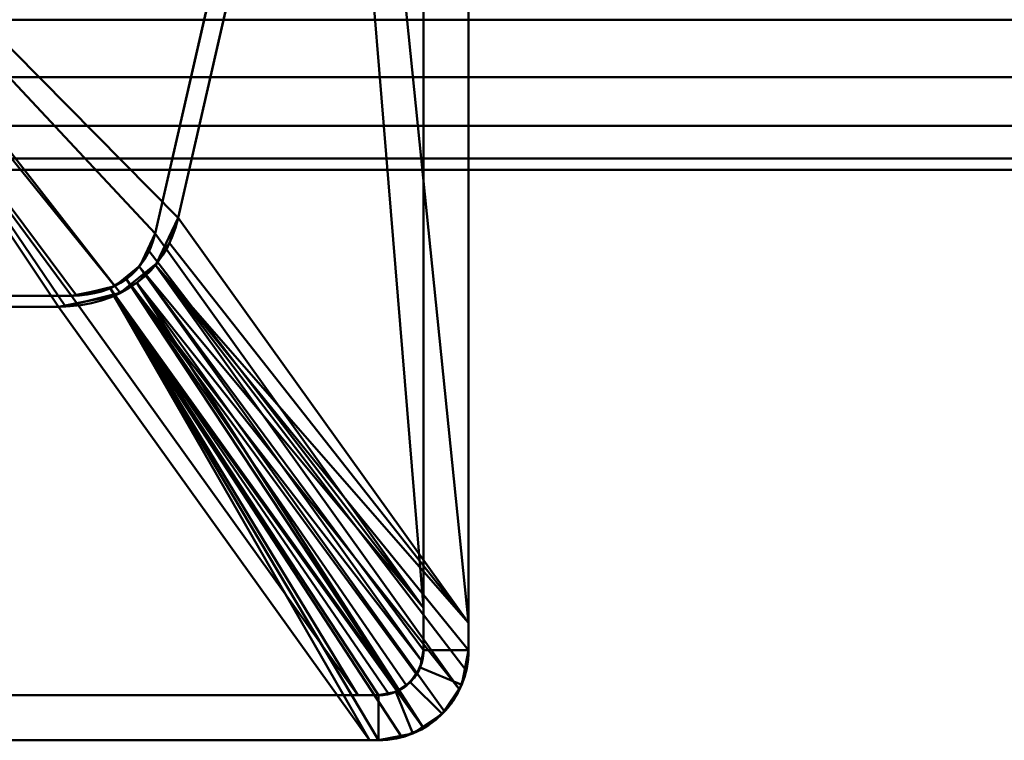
# Model space of a CAD drawing. Header units: millimetres. Extents: x -363 to 363, y -103 to 103.
# Tile 17 of 21: x 100 to 166, y -103 to -55. Entities that reach past the tile are written whole.
import ezdxf

# ---------------------------------------------------------------- set-up
doc = ezdxf.new("R2010")
doc.units = ezdxf.units.MM
doc.layers.add('1', color=7, linetype='CONTINUOUS', true_color=0xffffff)

msp = doc.modelspace()

# ---------------------------------------------------------------- linework, layer by layer
at = {"layer": '1', "color": 30, "linetype": 'Continuous', "lineweight": 50}
for p, q in [((127, 97, -35.5), (127, -97, -35.5)), ((130, 97, -35.5), (130, -97, -35.5)), ((130, -95.183, -37.5), (130, 95.183, -37.5)), ((127, -94.18, -36.393), (127, 94.18, -36.393)), ((110.656, -68.191, -60.149), (122.142, -18, -46.7)), ((109.124, -69.237, -57.323), (120.759, -18.395, -43.7)), ((345.5, -55, -9.85), (97.5, -55, -9.85)), ((345.5, -55, 35.15), (97.5, -55, 35.15)), ((97.5, -65, 0.15), (345.5, -65, 0.15)), ((345.5, -65, 25.15), (97.5, -65, 25.15)), ((130, -95.183, -37.5), (110.656, -68.191, -60.149)), ((127, -94.18, -36.393), (109.124, -69.237, -57.323)), ((103.549, -73.384, -58.434), (-103.549, -73.384, -58.434)), ((103.549, -73.384, -58.434), (122.624, -100, -36.101)), ((102.692, -74.116, -61.736), (-102.692, -74.116, -61.736)), ((102.692, -74.116, -61.736), (123.392, -103, -37.5)), ((127, -97, -35.5), (127, -97, -35.995)), ((130, -97, -35.5), (130, -97, -37.373)), ((124, -100, -35.5), (-124, -100, -35.5)), ((122.624, -100, -36.101), (-122.624, -100, -36.101)), ((124, -100, -35.973), (124, -100, -35.5)), ((124, -103, -35.5), (-124, -103, -35.5)), ((123.392, -103, -37.5), (-123.392, -103, -37.5)), ((124, -103, -37.482), (124, -103, -35.5))]:
    msp.add_line(p, q, dxfattribs=at)
for radius in [6, 3]:
    msp.add_arc((124, -97, -35.5), radius, 270, 0, dxfattribs=at)
at = {"layer": '1', "color": 30, "linetype": 'Continuous', "lineweight": 50, "extrusion": (-4.16334e-17, 0.258819, -0.965926)}
for centre, major_axis in [((98.848, -62.325, -58.577), (-9.63, 9.718, 2.604)), ((100.859, -65.13, -56.223), (-6.741, 6.803, 1.823))]:
    msp.add_ellipse(centre, major_axis=major_axis, ratio=0.718059, start_param=2.693658, end_param=3.743732, dxfattribs=at)
at = {"layer": '1', "color": 30, "linetype": 'Continuous', "lineweight": 50, "extrusion": (1, 0, 0)}
for centre, major_axis, start_param in [((127, -101.607, -25.615), (0, 11.143, -9.35), 5.489618), ((130, -105.793, -22.102), (0, 15.918, -13.357), 5.633926)]:
    msp.add_ellipse(centre, major_axis=major_axis, ratio=0.481241, start_param=start_param, end_param=5.762464, dxfattribs=at)
at = {"layer": '1', "color": 30, "linetype": 'Continuous', "lineweight": 50, "extrusion": (0, -1, 0)}
for centre, major_axis, end_param in [((125.848, -100, -26.963), (-6.77, 0, -7.927), 0.688195), ((127.998, -103, -24.446), (-9.672, 0, -11.324), 0.573501)]:
    msp.add_ellipse(centre, major_axis=major_axis, ratio=0.671506, start_param=0.520721, end_param=end_param, dxfattribs=at)
at = {"layer": '1', "color": 30, "linetype": 'Continuous', "lineweight": 50}
for points, knots in [([(124, -103, -37.482), (125.584, -103, -37.388), (127.136, -102.349, -37.393), (129.349, -100.136, -37.28), (130, -98.573, -37.162), (130, -97, -37.373)], [0, 0, 0, 0, 0.5, 0.5, 1, 1, 1, 1]), ([(124, -100, -35.973), (124.326, -100, -35.914), (124.66, -99.945, -35.872), (125.285, -99.731, -35.81), (125.584, -99.569, -35.79), (126.107, -99.161, -35.766), (126.338, -98.909, -35.762), (126.698, -98.353, -35.782), (126.832, -98.042, -35.805), (126.971, -97.486, -35.884), (127, -97.24, -35.932), (127, -97, -35.995)], [0, 0, 0, 0, 0.210948, 0.210948, 0.421836, 0.421836, 0.633258, 0.633258, 0.843176, 0.843176, 1, 1, 1, 1])]:
    msp.add_open_spline(points, degree=3, knots=knots, dxfattribs=at)
at = {"layer": '1', "color": 27, "linetype": 'Continuous', "lineweight": 50}
for points in [[(130, -97, -35.5), (130, 97, -35.5), (127, 97, -35.5), (127, -97, -35.5)], [(130, 97, -35.5), (130, -97, -35.5), (130, -95.183, -37.5), (130, 95.183, -37.5)], [(130, 95.183, -37.5), (130, -95.183, -37.5), (122.142, -18, -46.7), (122.142, 18, -46.7)], [(127, -94.18, -36.393), (127, 94.18, -36.393), (120.759, 18.395, -43.7), (120.759, -18.395, -43.7)], [(74, -31.128, -50.218), (74, -18, -46.7), (122.142, -18, -46.7), (110.656, -68.191, -60.149)], [(130, -95.183, -37.5), (110.656, -68.191, -60.149), (122.142, -18, -46.7)], [(109.124, -69.237, -57.323), (120.759, -18.395, -43.7), (68, -18.395, -43.7), (68, -25.242, -45.535)], [(120.759, -18.395, -43.7), (109.124, -69.237, -57.323), (127, -94.18, -36.393)], [(127, -58.2, -36.393), (127, -58.2, -35.5), (127, -19.4, -35.5), (127, -19.4, -36.393)], [(-103.549, -73.384, -58.434), (103.549, -73.384, -58.434), (68, -25.242, -45.535), (-68, -25.242, -45.535)], [(68, -25.242, -45.535), (103.873, -73.377, -58.433), (106.424, -72.744, -58.263)], [(68, -25.242, -45.535), (103.549, -73.384, -58.434), (103.873, -73.377, -58.433)], [(106.424, -72.744, -58.263), (108.116, -71.375, -57.896), (109.124, -69.237, -57.323), (68, -25.242, -45.535)], [(-74, -31.128, -50.218), (74, -31.128, -50.218), (102.692, -74.116, -61.736), (-102.692, -74.116, -61.736)], [(74, -31.128, -50.218), (110.656, -68.191, -60.149), (109.216, -71.246, -60.967), (106.798, -73.202, -61.491)], [(106.798, -73.202, -61.491), (103.154, -74.106, -61.734), (74, -31.128, -50.218)], [(103.154, -74.106, -61.734), (102.692, -74.116, -61.736), (74, -31.128, -50.218)], [(127, -97, -35.5), (127, -58.2, -35.5), (127, -58.2, -36.393), (127, -94.18, -36.393)], [(110.068, -69.882, -60.602), (110.656, -68.191, -60.149), (130, -95.183, -37.5)], [(127, -94.18, -36.393), (109.124, -69.237, -57.323), (108.713, -70.421, -57.64)], [(109.137, -71.343, -60.993), (110.068, -69.882, -60.602), (130, -95.183, -37.5)], [(127, -94.18, -36.393), (108.713, -70.421, -57.64), (108.061, -71.443, -57.914)], [(126.907, -97.74, -35.848), (108.061, -71.443, -57.914), (107.19, -72.272, -58.136)], [(107.892, -72.528, -61.311), (109.137, -71.343, -60.993), (129.4, -99.616, -37.269)], [(108.061, -71.443, -57.914), (127, -97, -35.995), (127, -94.18, -36.393)], [(108.061, -71.443, -57.914), (126.907, -97.74, -35.848), (127, -97, -35.995)], [(109.137, -71.343, -60.993), (130, -97, -37.373), (129.847, -98.344, -37.269)], [(130, -95.183, -37.5), (130, -97, -37.373), (109.137, -71.343, -60.993)], [(129.847, -98.344, -37.269), (129.4, -99.616, -37.269), (109.137, -71.343, -60.993)], [(107.19, -72.272, -58.136), (106.125, -72.884, -58.3), (125.334, -99.687, -35.809)], [(127.005, -102.193, -37.385), (106.371, -73.401, -61.545), (107.892, -72.528, -61.311)], [(107.19, -72.272, -58.136), (126.523, -98.623, -35.772), (126.907, -97.74, -35.848)], [(107.19, -72.272, -58.136), (125.877, -99.34, -35.776), (126.523, -98.623, -35.772)], [(107.19, -72.272, -58.136), (125.334, -99.687, -35.809), (125.877, -99.34, -35.776)], [(129.4, -99.616, -37.269), (128.396, -101.084, -37.329), (107.892, -72.528, -61.311)], [(128.396, -101.084, -37.329), (127.005, -102.193, -37.385), (107.892, -72.528, -61.311)], [(-103.549, -73.384, -58.434), (-122.624, -100, -36.101), (122.624, -100, -36.101), (103.549, -73.384, -58.434)], [(123.392, -103, -37.5), (102.692, -74.116, -61.736), (106.371, -73.401, -61.545)], [(106.125, -72.884, -58.3), (103.549, -73.384, -58.434), (122.624, -100, -36.101)], [(106.125, -72.884, -58.3), (124, -100, -35.973), (124.682, -99.922, -35.873)], [(122.624, -100, -36.101), (124, -100, -35.973), (106.125, -72.884, -58.3)], [(124.682, -99.922, -35.873), (125.334, -99.687, -35.809), (106.125, -72.884, -58.3)], [(106.371, -73.401, -61.545), (124, -103, -37.482), (123.392, -103, -37.5)], [(106.371, -73.401, -61.545), (127.005, -102.193, -37.385), (125.554, -102.795, -37.422)], [(125.554, -102.795, -37.422), (124, -103, -37.482), (106.371, -73.401, -61.545)], [(102.692, -74.116, -61.736), (123.392, -103, -37.5), (-123.392, -103, -37.5), (-102.692, -74.116, -61.736)], [(127, -94.18, -36.393), (127, -97, -35.995), (127, -97, -35.5)], [(130, -97, -35.5), (130, -97, -37.373), (130, -95.183, -37.5)], [(127, -97, -35.5), (126.772, -98.148, -35.5), (129.543, -99.296, -35.5), (130, -97, -35.5)], [(126.772, -98.148, -35.802), (126.772, -98.148, -35.5), (127, -97, -35.5), (127, -97, -35.995)], [(130, -97, -37.373), (130, -97, -35.5), (129.543, -99.296, -35.5), (129.543, -99.296, -37.263)], [(126.772, -98.148, -35.5), (126.121, -99.121, -35.5), (128.243, -101.243, -35.5), (129.543, -99.296, -35.5)], [(126.121, -99.121, -35.768), (126.121, -99.121, -35.5), (126.772, -98.148, -35.5), (126.772, -98.148, -35.802)], [(126.121, -99.121, -35.5), (125.148, -99.772, -35.5), (126.296, -102.543, -35.5), (128.243, -101.243, -35.5)], [(125.148, -99.772, -35.825), (125.148, -99.772, -35.5), (126.121, -99.121, -35.5), (126.121, -99.121, -35.768)], [(129.543, -99.296, -37.263), (129.543, -99.296, -35.5), (128.243, -101.243, -35.5), (128.243, -101.243, -37.337)], [(-124, -103, -35.5), (124, -103, -35.5), (124, -100, -35.5), (-124, -100, -35.5)], [(122.624, -100, -36.101), (74.4, -100, -36.101), (74.4, -100, -35.5), (124, -100, -35.5)], [(124, -100, -35.5), (124, -100, -35.973), (122.624, -100, -36.101)], [(124, -103, -35.5), (126.296, -102.543, -35.5), (125.148, -99.772, -35.5), (124, -100, -35.5)], [(124, -100, -35.973), (124, -100, -35.5), (125.148, -99.772, -35.5), (125.148, -99.772, -35.825)], [(128.243, -101.243, -37.337), (128.243, -101.243, -35.5), (126.296, -102.543, -35.5), (126.296, -102.543, -37.404)], [(126.296, -102.543, -37.404), (126.296, -102.543, -35.5), (124, -103, -35.5), (124, -103, -37.482)], [(124, -103, -35.5), (74.4, -103, -35.5), (74.4, -103, -37.5), (123.392, -103, -37.5)], [(123.392, -103, -37.5), (124, -103, -37.482), (124, -103, -35.5)]]:
    msp.add_3dface(points, dxfattribs=at)
at = {"layer": '1', "color": 253, "linetype": 'Continuous', "lineweight": 50}
for points in [[(362.5, -58.827, -9.089), (20, -58.827, -9.089), (97.5, -55, -9.85), (345.5, -55, -9.85)], [(20, -58.827, 34.389), (362.5, -58.827, 34.389), (345.5, -55, 35.15), (97.5, -55, 35.15)], [(20, -58.827, -9.089), (362.5, -58.827, -9.089), (362.5, -62.071, -6.921), (20, -62.071, -6.921)], [(20, -62.071, 32.221), (362.5, -62.071, 32.221), (362.5, -58.827, 34.389), (20, -58.827, 34.389)], [(20, -62.071, -6.921), (362.5, -62.071, -6.921), (362.5, -64.239, -3.677), (20, -64.239, -3.677)], [(20, -64.239, 28.977), (362.5, -64.239, 28.977), (362.5, -62.071, 32.221), (20, -62.071, 32.221)], [(345.5, -65, 0.15), (97.5, -65, 0.15), (20, -64.239, -3.677), (362.5, -64.239, -3.677)], [(97.5, -65, 25.15), (345.5, -65, 25.15), (362.5, -64.239, 28.977), (20, -64.239, 28.977)], [(345.5, -65, 25.15), (97.5, -65, 25.15), (97.5, -65, 0.15), (345.5, -65, 0.15)]]:
    msp.add_3dface(points, dxfattribs=at)

doc.saveas('drawing.dxf')
